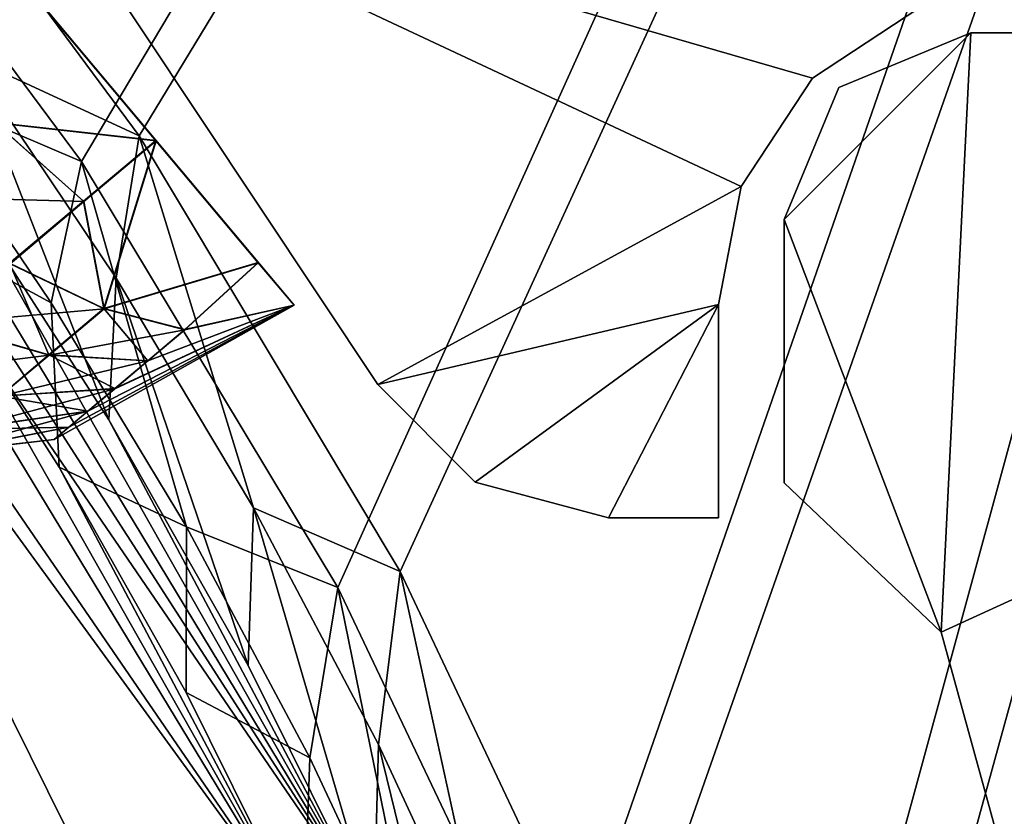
# Model space of a CAD drawing. Header units: metres. Extents: x -904 to 0, y -908 to 0.
# Tile 155 of 158: x -88 to -51, y -163 to -133. Entities that reach past the tile are written whole.
import ezdxf

# ---------------------------------------------------------------- set-up
doc = ezdxf.new("R2010")
doc.units = ezdxf.units.M

msp = doc.modelspace()

# ---------------------------------------------------------------- linework, layer by layer
at = {"layer": 'top'}
for points in [[(-88.116982, -126.493332, 163.059692), (-74.763893, -146.56282, 163.059692), (-88.116982, -126.493332, 2063.059814)], [(-74.763893, -146.56282, 163.059692), (-74.763893, -146.56282, 2063.059814), (-88.116982, -126.493332, 2063.059814)], [(-58.462112, -135.077225, 2063.059814), (-88.116982, -126.493332, 2063.059814), (-61.13427, -139.145386, 2063.059814)], [(-88.116982, -126.493332, 2063.059814), (-74.763893, -146.56282, 2063.059814), (-61.13427, -139.145386, 2063.059814)], [(-58.462112, -135.077225, 2063.059814), (-54.393982, -132.405029, 2063.059814), (-88.116982, -126.493332, 2063.059814)], [(-54.393982, -132.405029, 163.059692), (-58.462112, -135.077225, 163.059692), (-88.116982, -126.493332, 163.059692)], [(-58.462112, -135.077225, 163.059692), (-61.13427, -139.145386, 163.059692), (-88.116982, -126.493332, 163.059692)], [(-88.116982, -126.493332, 163.059692), (-61.13427, -139.145386, 163.059692), (-74.763893, -146.56282, 163.059692)], [(-54.393982, -132.405029, 2063.059814), (-58.462112, -135.077225, 2063.059814), (-54.393982, -132.405029, 163.059692)], [(-58.462112, -135.077225, 2063.059814), (-58.462112, -135.077225, 163.059692), (-54.393982, -132.405029, 163.059692)], [(-58.462112, -135.077225, 2063.059814), (-61.13427, -139.145386, 2063.059814), (-58.462112, -135.077225, 163.059692)], [(-61.13427, -139.145386, 2063.059814), (-61.13427, -139.145386, 163.059692), (-58.462112, -135.077225, 163.059692)], [(-61.13427, -139.145386, 2063.059814), (-74.763893, -146.56282, 2063.059814), (-61.976788, -143.562531, 2063.059814)], [(-61.13427, -139.145386, 163.059692), (-61.976788, -143.562531, 163.059692), (-74.763893, -146.56282, 163.059692)], [(-61.13427, -139.145386, 2063.059814), (-61.976788, -143.562531, 2063.059814), (-61.13427, -139.145386, 163.059692)], [(-61.976788, -143.562531, 2063.059814), (-61.976788, -143.562531, 163.059692), (-61.13427, -139.145386, 163.059692)], [(-74.763893, -146.56282, 2063.059814), (-71.103645, -150.223022, 2063.059814), (-61.976788, -143.562531, 2063.059814)], [(-74.763893, -146.56282, 163.059692), (-61.976788, -143.562531, 163.059692), (-71.103645, -150.223022, 163.059692)], [(-61.976788, -143.562531, 2063.059814), (-71.103645, -150.223022, 2063.059814), (-66.103676, -151.562759, 2063.059814)], [(-61.976788, -143.562531, 163.059692), (-66.103676, -151.562759, 163.059692), (-71.103645, -150.223022, 163.059692)], [(-66.103676, -151.562759, 2063.059814), (-61.976749, -151.562759, 2063.059814), (-61.976788, -143.562531, 2063.059814)], [(-61.976788, -143.562531, 163.059692), (-61.976749, -151.562759, 163.059692), (-66.103676, -151.562759, 163.059692)], [(-61.976788, -143.562531, 2063.059814), (-61.976749, -151.562759, 2063.059814), (-61.976788, -143.562531, 163.059692)], [(-61.976749, -151.562759, 2063.059814), (-61.976749, -151.562759, 163.059692), (-61.976788, -143.562531, 163.059692)], [(-71.103645, -150.223022, 2063.059814), (-74.763893, -146.56282, 2063.059814), (-71.103645, -150.223022, 163.059692)], [(-74.763893, -146.56282, 2063.059814), (-74.763893, -146.56282, 163.059692), (-71.103645, -150.223022, 163.059692)], [(-66.103676, -151.562759, 2063.059814), (-71.103645, -150.223022, 2063.059814), (-66.103676, -151.562759, 163.059692)], [(-71.103645, -150.223022, 2063.059814), (-71.103645, -150.223022, 163.059692), (-66.103676, -151.562759, 163.059692)], [(-61.976749, -151.562759, 2063.059814), (-66.103676, -151.562759, 2063.059814), (-61.976749, -151.562759, 163.059692)], [(-66.103676, -151.562759, 2063.059814), (-66.103676, -151.562759, 163.059692), (-61.976749, -151.562759, 163.059692)]]:
    msp.add_3dface(points, dxfattribs=at)
at = {"layer": 'top012'}
for points in [[(-57.469227, -135.427536, 2063.059814), (-59.519482, -140.377289, 2063.059814), (-52.519482, -133.377289, 2063.059814)], [(-59.519482, -140.377289, 2063.059814), (-53.630356, -155.845886, 2063.059814), (-52.519482, -133.377289, 2063.059814)], [(-53.630356, -155.845886, 163.059708), (-59.519482, -140.377289, 163.059708), (-52.519482, -133.377289, 163.059708)], [(-52.519482, -133.377289, 163.059708), (-59.519482, -140.377289, 163.059708), (-57.469227, -135.427536, 163.059708)], [(-57.469227, -135.427536, 2063.059814), (-52.519482, -133.377289, 2063.059814), (-57.469227, -135.427536, 163.059708)], [(-52.519482, -133.377289, 2063.059814), (-52.519482, -133.377289, 163.059708), (-57.469227, -135.427536, 163.059708)], [(-52.519482, -133.377289, 2063.059814), (-53.630356, -155.845886, 2063.059814), (-4.519207, -133.377289, 2063.059814)], [(-53.630356, -155.845886, 2063.059814), (-51.518902, -163.519562, 2063.059814), (-4.519207, -133.377289, 2063.059814)], [(-51.518902, -163.519562, 163.059708), (-53.630356, -155.845886, 163.059708), (-4.519207, -133.377289, 163.059708)], [(-4.519207, -133.377289, 163.059708), (-53.630356, -155.845886, 163.059708), (-52.519482, -133.377289, 163.059708)], [(-52.519482, -133.377289, 163.059708), (-52.519482, -133.377289, 2063.059814), (-4.519207, -133.377289, 163.059708)], [(-52.519482, -133.377289, 2063.059814), (-4.519207, -133.377289, 2063.059814), (-4.519207, -133.377289, 163.059708)], [(-4.519207, -133.377289, 2063.059814), (-51.518902, -163.519562, 2063.059814), (-51.518902, -836.377136, 2063.059814)], [(-37.838261, -842.079285, 2063.059814), (-4.519207, -133.377289, 2063.059814), (-51.518902, -836.377136, 2063.059814)], [(-4.519207, -133.377289, 163.059708), (-37.838261, -842.079285, 163.059708), (-51.518902, -836.377136, 163.059708)], [(-51.518902, -836.377136, 163.059708), (-51.518902, -163.519562, 163.059708), (-4.519207, -133.377289, 163.059708)], [(-59.519482, -140.377289, 2063.059814), (-57.469227, -135.427536, 2063.059814), (-59.519482, -140.377289, 163.059708)], [(-57.469227, -135.427536, 2063.059814), (-57.469227, -135.427536, 163.059708), (-59.519482, -140.377289, 163.059708)], [(-59.519482, -140.377289, 2063.059814), (-59.519482, -150.252762, 2063.059814), (-53.630356, -155.845886, 2063.059814)], [(-59.519482, -150.252762, 2063.059814), (-59.519482, -140.377289, 2063.059814), (-59.519482, -150.252762, 163.059708)], [(-59.519482, -140.377289, 2063.059814), (-59.519482, -140.377289, 163.059708), (-59.519482, -150.252762, 163.059708)], [(-53.630356, -155.845886, 163.059708), (-59.519482, -150.252762, 163.059708), (-59.519482, -140.377289, 163.059708)], [(-59.519482, -150.252762, 2063.059814), (-59.519482, -150.252762, 163.059708), (-53.630356, -155.845886, 2063.059814)], [(-59.519482, -150.252762, 163.059708), (-53.630356, -155.845886, 163.059708), (-53.630356, -155.845886, 2063.059814)], [(-53.630356, -155.845886, 2063.059814), (-53.630356, -155.845886, 163.059708), (-51.518902, -163.519562, 2063.059814)], [(-53.630356, -155.845886, 163.059708), (-51.518902, -163.519562, 163.059708), (-51.518902, -163.519562, 2063.059814)]]:
    msp.add_3dface(points, dxfattribs=at)
at = {"layer": 'top0123425'}
for points in [[(-113.255333, -101.465309, 1043.078369), (-111.905159, -103.074333, 1053.600708), (-77.901436, -143.59726, 1043.041016)], [(-113.255333, -101.465309, 1043.078369), (-77.901436, -143.59726, 1043.041016), (-111.914345, -103.063393, 1032.553101)], [(-77.901436, -143.59726, 1043.041016), (-79.251602, -141.988235, 1032.518677), (-111.914345, -103.063393, 1032.553101)], [(-111.914345, -103.063393, 1032.553101), (-79.251602, -141.988235, 1032.518677), (-108.086349, -107.625282, 1023.627441)], [(-111.905159, -103.074333, 1053.600708), (-79.242424, -141.999176, 1053.566284), (-77.901436, -143.59726, 1043.041016)], [(-79.242424, -141.999176, 1053.566284), (-111.905159, -103.074333, 1053.600708), (-83.070412, -137.437286, 1062.491943)], [(-111.905159, -103.074333, 1053.600708), (-108.069389, -107.6455, 1062.518311), (-83.070412, -137.437286, 1062.491943)], [(-79.251602, -141.988235, 1032.518677), (-83.087372, -137.417068, 1023.601074), (-108.086349, -107.625282, 1023.627441)], [(-108.086349, -107.625282, 1023.627441), (-83.087372, -137.417068, 1023.601074), (-102.354141, -114.456482, 1017.660156)], [(-83.070412, -137.437286, 1062.491943), (-108.069389, -107.6455, 1062.518311), (-88.802628, -130.606094, 1068.459229)], [(-83.087372, -137.417068, 1023.601074), (-88.824791, -130.579681, 1017.645874), (-102.354141, -114.456482, 1017.660156)], [(-88.824791, -130.579681, 1017.645874), (-83.087372, -137.417068, 1023.601074), (-89.12365, -136.739258, 1020.416382)], [(-83.070412, -137.437286, 1062.491943), (-88.802628, -130.606094, 1068.459229), (-89.103912, -136.762787, 1065.682617)], [(-92.386345, -139.516068, 1064.450806), (-85.781059, -139.711563, 1062.167358), (-89.103912, -136.762787, 1065.682617)], [(-83.087372, -137.417068, 1023.601074), (-85.797737, -139.691681, 1023.92572), (-89.12365, -136.739258, 1020.416382)], [(-89.12365, -136.739258, 1020.416382), (-85.797737, -139.691681, 1023.92572), (-88.569878, -142.018768, 1024.966431)], [(-89.103912, -136.762787, 1065.682617), (-85.781059, -139.711563, 1062.167358), (-83.070412, -137.437286, 1062.491943)], [(-85.797737, -139.691681, 1023.92572), (-83.087372, -137.417068, 1023.601074), (-85.032173, -143.716721, 1029.052368)], [(-85.781059, -139.711563, 1062.167358), (-85.019974, -143.731262, 1057.035767), (-83.070412, -137.437286, 1062.491943)], [(-83.087372, -137.417068, 1023.601074), (-79.251602, -141.988235, 1032.518677), (-85.032173, -143.716721, 1029.052368)], [(-83.070412, -137.437286, 1062.491943), (-85.019974, -143.731262, 1057.035767), (-79.242424, -141.999176, 1053.566284)], [(-88.554108, -142.037567, 1061.126587), (-85.781059, -139.711563, 1062.167358), (-92.386345, -139.516068, 1064.450806)], [(-85.797737, -139.691681, 1023.92572), (-85.032173, -143.716721, 1029.052368), (-88.569878, -142.018768, 1024.966431)], [(-85.019974, -143.731262, 1057.035767), (-85.781059, -139.711563, 1062.167358), (-88.554108, -142.037567, 1061.126587)], [(-91.237175, -144.25856, 1026.770752), (-88.569878, -142.018768, 1024.966431), (-87.096313, -145.450027, 1030.44873)], [(-91.222977, -144.275482, 1059.322266), (-85.019974, -143.731262, 1057.035767), (-88.554108, -142.037567, 1061.126587)], [(-88.569878, -142.018768, 1024.966431), (-85.032173, -143.716721, 1029.052368), (-87.096313, -145.450027, 1030.44873)], [(-85.032173, -143.716721, 1029.052368), (-79.251602, -141.988235, 1032.518677), (-82.000977, -144.508408, 1033.630493)], [(-85.019974, -143.731262, 1057.035767), (-81.992767, -144.518188, 1052.454224), (-79.242424, -141.999176, 1053.566284)], [(-79.251602, -141.988235, 1032.518677), (-77.901436, -143.59726, 1043.041016), (-82.000977, -144.508408, 1033.630493)], [(-79.242424, -141.999176, 1053.566284), (-81.992767, -144.518188, 1052.454224), (-77.901436, -143.59726, 1043.041016)], [(-86.350777, -148.170059, 1046.768433), (-86.896843, -148.624969, 1043.042358), (-77.901436, -143.59726, 1043.041016)], [(-77.901436, -143.59726, 1043.041016), (-86.896843, -148.624969, 1043.042358), (-86.354027, -148.166183, 1039.316284)], [(-85.635277, -147.561462, 1037.503174), (-77.901436, -143.59726, 1043.041016), (-86.354027, -148.166183, 1039.316284)], [(-85.63044, -147.567215, 1048.581543), (-86.350777, -148.170059, 1046.768433), (-77.901436, -143.59726, 1043.041016)], [(-84.628784, -146.715454, 1035.884644), (-77.901436, -143.59726, 1043.041016), (-85.635277, -147.561462, 1037.503174)], [(-85.63044, -147.567215, 1048.581543), (-77.901436, -143.59726, 1043.041016), (-84.622543, -146.7229, 1050.200073)], [(-83.389473, -145.674362, 1034.569824), (-77.901436, -143.59726, 1043.041016), (-84.628784, -146.715454, 1035.884644)], [(-84.622543, -146.7229, 1050.200073), (-77.901436, -143.59726, 1043.041016), (-83.382088, -145.683167, 1051.514893)], [(-82.000977, -144.508408, 1033.630493), (-77.901436, -143.59726, 1043.041016), (-83.389473, -145.674362, 1034.569824)], [(-81.992767, -144.518188, 1052.454224), (-83.382088, -145.683167, 1051.514893), (-77.901436, -143.59726, 1043.041016)], [(-91.222977, -144.275482, 1059.322266), (-87.085327, -145.46312, 1055.639404), (-85.019974, -143.731262, 1057.035767)], [(-85.032173, -143.716721, 1029.052368), (-83.389473, -145.674362, 1034.569824), (-87.096313, -145.450027, 1030.44873)], [(-87.085327, -145.46312, 1055.639404), (-81.992767, -144.518188, 1052.454224), (-85.019974, -143.731262, 1057.035767)], [(-82.000977, -144.508408, 1033.630493), (-83.389473, -145.674362, 1034.569824), (-85.032173, -143.716721, 1029.052368)], [(-93.605888, -146.272797, 1056.796509), (-87.085327, -145.46312, 1055.639404), (-91.222977, -144.275482, 1059.322266)], [(-91.237175, -144.25856, 1026.770752), (-87.096313, -145.450027, 1030.44873), (-88.938675, -146.997726, 1032.40332)], [(-87.085327, -145.46312, 1055.639404), (-83.382088, -145.683167, 1051.514893), (-81.992767, -144.518188, 1052.454224)], [(-93.605888, -146.272797, 1056.796509), (-88.929398, -147.008789, 1053.684814), (-87.085327, -145.46312, 1055.639404)], [(-87.096313, -145.450027, 1030.44873), (-84.628784, -146.715454, 1035.884644), (-88.938675, -146.997726, 1032.40332)], [(-88.929398, -147.008789, 1053.684814), (-83.382088, -145.683167, 1051.514893), (-87.085327, -145.46312, 1055.639404)], [(-87.096313, -145.450027, 1030.44873), (-83.389473, -145.674362, 1034.569824), (-84.628784, -146.715454, 1035.884644)], [(-88.929398, -147.008789, 1053.684814), (-84.622543, -146.7229, 1050.200073), (-83.382088, -145.683167, 1051.514893)], [(-90.427742, -148.263947, 1051.278687), (-85.63044, -147.567215, 1048.581543), (-84.622543, -146.7229, 1050.200073)], [(-90.427742, -148.263947, 1051.278687), (-84.622543, -146.7229, 1050.200073), (-88.929398, -147.008789, 1053.684814)], [(-88.938675, -146.997726, 1032.40332), (-84.628784, -146.715454, 1035.884644), (-85.635277, -147.561462, 1037.503174)], [(-88.938675, -146.997726, 1032.40332), (-85.635277, -147.561462, 1037.503174), (-90.434921, -148.255386, 1034.80957)], [(-90.427742, -148.263947, 1051.278687), (-91.498581, -149.160126, 1048.583252), (-85.63044, -147.567215, 1048.581543)], [(-91.498581, -149.160126, 1048.583252), (-86.350777, -148.170059, 1046.768433), (-85.63044, -147.567215, 1048.581543)], [(-90.434921, -148.255386, 1034.80957), (-85.635277, -147.561462, 1037.503174), (-86.354027, -148.166183, 1039.316284)], [(-86.896843, -148.624969, 1043.042358), (-91.503418, -149.154373, 1037.504883), (-86.354027, -148.166183, 1039.316284)], [(-86.354027, -148.166183, 1039.316284), (-91.503418, -149.154373, 1037.504883), (-90.434921, -148.255386, 1034.80957)], [(-86.350777, -148.170059, 1046.768433), (-91.498581, -149.160126, 1048.583252), (-86.896843, -148.624969, 1043.042358)], [(-91.498581, -149.160126, 1048.583252), (-97.974792, -149.926666, 1043.046509), (-86.896843, -148.624969, 1043.042358)], [(-86.896843, -148.624969, 1043.042358), (-97.974792, -149.926666, 1043.046509), (-91.503418, -149.154373, 1037.504883)]]:
    msp.add_3dface(points, dxfattribs=at)
at = {"layer": 'top0123458'}
for points in [[(-16.196362, -21.156561, 163.059708), (-96.99382, -123.247398, 163.059708), (-85.873306, -138.202621, 163.059708)], [(-13.196362, -21.156561, 160.059708), (-83.707397, -137.245895, 160.059708), (-95.050194, -121.951881, 160.059708)], [(-85.873306, -138.202621, 163.059708), (-76.263382, -154.170517, 163.059708), (-16.196362, -21.156561, 163.059708)], [(-73.918289, -153.578049, 160.059708), (-83.707397, -137.245895, 160.059708), (-13.196362, -21.156561, 160.059708)], [(-76.263382, -154.170517, 163.059708), (-68.254623, -170.998611, 163.059708), (-16.196362, -21.156561, 163.059708)], [(-13.196362, -21.156561, 160.059708), (-65.777145, -170.791077, 160.059708), (-73.918289, -153.578049, 160.059708)], [(-16.196362, -21.156561, 163.059708), (-68.254623, -170.998611, 163.059708), (-61.921917, -188.526352, 163.059708)], [(-59.362377, -188.719177, 160.059708), (-65.777145, -170.791077, 160.059708), (-13.196362, -21.156561, 160.059708)], [(-61.921917, -188.526352, 163.059708), (-57.323753, -206.586884, 163.059708), (-16.196362, -21.156561, 163.059708)], [(-54.735756, -207.189697, 160.059708), (-59.362377, -188.719177, 160.059708), (-13.196362, -21.156561, 160.059708)], [(-16.196362, -21.156561, 163.059708), (-57.323753, -206.586884, 163.059708), (-54.501842, -225.008621, 163.059708)], [(-13.196362, -21.156561, 160.059708), (-51.941841, -226.02478, 160.059708), (-54.735756, -207.189697, 160.059708)], [(-53.480907, -243.617432, 163.059708), (-16.196362, -21.156561, 163.059708), (-54.501842, -225.008621, 163.059708)], [(-16.196362, -882.851318, 163.059708), (-16.196362, -21.156561, 163.059708), (-53.480907, -243.617432, 163.059708)], [(-51.007534, -245.042999, 160.059708), (-51.941841, -226.02478, 160.059708), (-13.196362, -21.156561, 160.059708)], [(-264.332214, -57.531643, 123.974747), (-243.170029, -56.729248, 123.995758), (-63.008152, -302.295593, 117.565376)], [(-63.008152, -302.295593, 117.565376), (-243.170029, -56.729248, 123.995758), (-222.050903, -58.298695, 123.954659)], [(-297.830109, -60.486073, 123.897385), (-264.332214, -57.531643, 123.974747), (-63.008152, -302.295593, 117.565376)], [(-222.050903, -58.298695, 123.954659), (-201.240021, -62.22023, 123.851974), (-63.008152, -302.295593, 117.565376)], [(-242.161148, -59.379642, 126.927383), (-262.718689, -60.035652, 126.910202), (-65.273636, -301.103363, 120.597626)], [(-65.273636, -301.103363, 120.597626), (-220.430817, -61.147972, 126.881081), (-242.161148, -59.379642, 126.927383)], [(-262.718689, -60.035652, 126.910202), (-297.25531, -62.855896, 126.836357), (-65.273636, -301.103363, 120.597626)], [(-63.008152, -302.295593, 117.565376), (-331.364288, -63.040817, 123.830482), (-297.830109, -60.486073, 123.897385)], [(-197.33876, -65.891708, 126.756859), (-220.430817, -61.147972, 126.881081), (-65.273636, -301.103363, 120.597626)], [(-201.240021, -62.22023, 123.851974), (-180.998627, -68.444519, 123.68898), (-63.008152, -302.295593, 117.565376)], [(-398.51358, -66.948952, 123.728142), (-331.364288, -63.040817, 123.830482), (-63.008152, -302.295593, 117.565376)], [(-65.273636, -301.103363, 120.597626), (-297.25531, -62.855896, 126.836357), (-330.992889, -65.251411, 126.773628)], [(-399.405853, -68.984154, 126.67588), (-65.273636, -301.103363, 120.597626), (-330.992889, -65.251411, 126.773628)], [(-181.315353, -71.041077, 126.622017), (-197.33876, -65.891708, 126.756859), (-65.273636, -301.103363, 120.597626)], [(-465.701691, -69.252586, 123.667824), (-398.51358, -66.948952, 123.728142), (-69.298546, -367.238312, 115.864792)], [(-398.51358, -66.948952, 123.728142), (-66.409767, -334.739563, 116.715805), (-69.298546, -367.238312, 115.864792)], [(-66.409767, -334.739563, 116.715805), (-398.51358, -66.948952, 123.728142), (-63.008152, -302.295593, 117.565376)], [(-63.008152, -302.295593, 117.565376), (-180.998627, -68.444519, 123.68898), (-161.580826, -76.893288, 123.467743)], [(-71.331543, -367.102356, 118.869377), (-399.405853, -68.984154, 126.67588), (-466.087311, -71.13604, 126.61953)], [(-71.331543, -367.102356, 118.869377), (-68.556175, -334.272247, 119.729065), (-399.405853, -68.984154, 126.67588)], [(-68.556175, -334.272247, 119.729065), (-65.273636, -301.103363, 120.597626), (-399.405853, -68.984154, 126.67588)], [(-452.00235, -701.143799, 107.12117), (-465.701691, -69.252586, 123.667824), (-71.672775, -399.771973, 115.012871)], [(-465.701691, -69.252586, 123.667824), (-69.298546, -367.238312, 115.864792), (-71.672775, -399.771973, 115.012871)], [(-73.597755, -399.508667, 118.02079), (-466.087311, -71.13604, 126.61953), (-452.00235, -703.006531, 110.073418)], [(-73.597755, -399.508667, 118.02079), (-71.331543, -367.102356, 118.869377), (-466.087311, -71.13604, 126.61953)], [(-65.273636, -301.103363, 120.597626), (-172.890396, -74.410843, 126.533775), (-181.315353, -71.041077, 126.622017)], [(-163.42691, -78.783989, 126.419266), (-172.890396, -74.410843, 126.533775), (-65.273636, -301.103363, 120.597626)], [(-161.580826, -76.893288, 123.467743), (-143.23024, -87.460297, 123.19104), (-63.008152, -302.295593, 117.565376)], [(-153.414871, -84.142876, 126.278938), (-163.42691, -78.783989, 126.419266), (-65.273636, -301.103363, 120.597626)], [(-65.273636, -301.103363, 120.597626), (-144.814117, -89.405731, 126.141121), (-153.414871, -84.142876, 126.278938)], [(-143.23024, -87.460297, 123.19104), (-59.095226, -269.917725, 118.413223), (-63.008152, -302.295593, 117.565376)], [(-59.095226, -269.917725, 118.413223), (-143.23024, -87.460297, 123.19104), (-58.036373, -259.381531, 118.689117)], [(-143.23024, -87.460297, 123.19104), (-126.177071, -100.012726, 122.862343), (-58.036373, -259.381531, 118.689117)], [(-136.090378, -95.435875, 125.983215), (-144.814117, -89.405731, 126.141121), (-65.273636, -301.103363, 120.597626)], [(-61.531395, -267.970581, 121.46524), (-136.090378, -95.435875, 125.983215), (-65.273636, -301.103363, 120.597626)], [(-61.531395, -267.970581, 121.46524), (-60.596779, -257.8526, 121.730186), (-136.090378, -95.435875, 125.983215)], [(-60.596779, -257.8526, 121.730186), (-127.756615, -101.928146, 125.81321), (-136.090378, -95.435875, 125.983215)], [(-58.036373, -259.381531, 118.689117), (-126.177071, -100.012726, 122.862343), (-57.569096, -248.802612, 118.966141)], [(-126.177071, -100.012726, 122.862343), (-57.694866, -238.214127, 119.243408), (-57.569096, -248.802612, 118.966141)], [(-110.635124, -114.392876, 122.485779), (-59.722095, -217.14119, 119.795227), (-126.177071, -100.012726, 122.862343)], [(-59.722095, -217.14119, 119.795227), (-58.41328, -227.649277, 119.520058), (-126.177071, -100.012726, 122.862343)], [(-126.177071, -100.012726, 122.862343), (-58.41328, -227.649277, 119.520058), (-57.694866, -238.214127, 119.243408)], [(-127.756615, -101.928146, 125.81321), (-60.596779, -257.8526, 121.730186), (-119.957916, -108.742981, 125.634758)], [(-60.596779, -257.8526, 121.730186), (-60.208366, -247.466476, 122.002159), (-119.957916, -108.742981, 125.634758)], [(-119.957916, -108.742981, 125.634758), (-60.208366, -247.466476, 122.002159), (-60.413315, -236.695435, 122.284203)], [(-60.413315, -236.695435, 122.284203), (-61.223221, -226.081451, 122.562141), (-119.957916, -108.742981, 125.634758)], [(-61.223221, -226.081451, 122.562141), (-62.537029, -216.137848, 122.822525), (-119.957916, -108.742981, 125.634758)], [(-119.957916, -108.742981, 125.634758), (-62.537029, -216.137848, 122.822525), (-77.532593, -166.995178, 124.109367)], [(-112.538918, -115.995041, 125.444855), (-119.957916, -108.742981, 125.634758), (-77.532593, -166.995178, 124.109367)], [(-103.492546, -122.212746, 122.281013), (-74.915062, -166.593323, 121.118866), (-110.635124, -114.392876, 122.485779)], [(-74.915062, -166.593323, 121.118866), (-59.722095, -217.14119, 119.795227), (-110.635124, -114.392876, 122.485779)], [(-98.852127, -131.841187, 125.029907), (-112.538918, -115.995041, 125.444855), (-77.532593, -166.995178, 124.109367)], [(-103.492546, -122.212746, 122.281013), (-96.799194, -130.420166, 122.066093), (-74.915062, -166.593323, 121.118866)], [(-95.050194, -121.951881, 160.059708), (-83.707397, -137.245895, 160.059708), (-90.172874, -134.252975, 140.885391)], [(-85.873306, -138.202621, 163.059708), (-96.99382, -123.247398, 163.059708), (-92.502502, -135.384293, 144.014755)], [(-96.799194, -130.420166, 122.066093), (-90.57605, -138.989334, 121.841705), (-74.915062, -166.593323, 121.118866)], [(-77.532593, -166.995178, 124.109367), (-92.58918, -140.480392, 124.803688), (-98.852127, -131.841187, 125.029907)], [(-84.842606, -147.893387, 121.608543), (-90.57605, -138.989334, 121.841705), (-90.172874, -134.252975, 140.885391)], [(-83.707397, -137.245895, 160.059708), (-84.576172, -142.580032, 140.768463), (-90.172874, -134.252975, 140.885391)], [(-90.172874, -134.252975, 140.885391), (-84.576172, -142.580032, 140.768463), (-84.842606, -147.893387, 121.608543)], [(-87.007469, -143.50592, 143.917419), (-92.502502, -135.384293, 144.014755), (-92.58918, -140.480392, 124.803688)], [(-85.873306, -138.202621, 163.059708), (-92.502502, -135.384293, 144.014755), (-87.007469, -143.50592, 143.917419)], [(-84.576172, -142.580032, 140.768463), (-83.707397, -137.245895, 160.059708), (-79.423775, -151.191467, 140.648224)], [(-83.707397, -137.245895, 160.059708), (-73.918289, -153.578049, 160.059708), (-79.423775, -151.191467, 140.648224)], [(-81.940514, -151.905334, 143.817795), (-85.873306, -138.202621, 163.059708), (-87.007469, -143.50592, 143.917419)], [(-76.263382, -154.170517, 163.059708), (-85.873306, -138.202621, 163.059708), (-81.940514, -151.905334, 143.817795)], [(-74.915062, -166.593323, 121.118866), (-90.57605, -138.989334, 121.841705), (-84.842606, -147.893387, 121.608543)], [(-86.711052, -149.667236, 124.563118), (-92.58918, -140.480392, 124.803688), (-77.532593, -166.995178, 124.109367)], [(-92.58918, -140.480392, 124.803688), (-86.711052, -149.667236, 124.563118), (-87.007469, -143.50592, 143.917419)], [(-84.576172, -142.580032, 140.768463), (-79.616821, -157.10434, 121.36734), (-84.842606, -147.893387, 121.608543)], [(-79.616821, -157.10434, 121.36734), (-84.576172, -142.580032, 140.768463), (-79.423775, -151.191467, 140.648224)], [(-86.711052, -149.667236, 124.563118), (-81.940514, -151.905334, 143.817795), (-87.007469, -143.50592, 143.917419)], [(-84.842606, -147.893387, 121.608543), (-79.616821, -157.10434, 121.36734), (-74.915062, -166.593323, 121.118866)], [(-81.947739, -158.107574, 124.342102), (-86.711052, -149.667236, 124.563118), (-77.532593, -166.995178, 124.109367)], [(-86.711052, -149.667236, 124.563118), (-81.947739, -158.107574, 124.342102), (-81.940514, -151.905334, 143.817795)], [(-74.915062, -166.593323, 121.118866), (-79.616821, -157.10434, 121.36734), (-79.423775, -151.191467, 140.648224)], [(-79.423775, -151.191467, 140.648224), (-73.918289, -153.578049, 160.059708), (-74.729515, -160.063538, 140.525085)], [(-74.915062, -166.593323, 121.118866), (-79.423775, -151.191467, 140.648224), (-74.729515, -160.063538, 140.525085)], [(-81.947739, -158.107574, 124.342102), (-77.315605, -160.558517, 143.716125), (-81.940514, -151.905334, 143.817795)], [(-77.315605, -160.558517, 143.716125), (-76.263382, -154.170517, 163.059708), (-81.940514, -151.905334, 143.817795)], [(-73.918289, -153.578049, 160.059708), (-70.505905, -169.171844, 140.399506), (-74.729515, -160.063538, 140.525085)], [(-73.918289, -153.578049, 160.059708), (-65.777145, -170.791077, 160.059708), (-70.505905, -169.171844, 140.399506)], [(-76.263382, -154.170517, 163.059708), (-77.315605, -160.558517, 143.716125), (-73.146118, -169.440628, 143.61261)], [(-68.254623, -170.998611, 163.059708), (-76.263382, -154.170517, 163.059708), (-73.146118, -169.440628, 143.61261)], [(-77.315605, -160.558517, 143.716125), (-81.947739, -158.107574, 124.342102), (-77.532593, -166.995178, 124.109367)], [(-70.75206, -176.330521, 120.863892), (-74.915062, -166.593323, 121.118866), (-74.729515, -160.063538, 140.525085)], [(-74.729515, -160.063538, 140.525085), (-70.505905, -169.171844, 140.399506), (-70.75206, -176.330521, 120.863892)], [(-73.146118, -169.440628, 143.61261), (-77.315605, -160.558517, 143.716125), (-77.532593, -166.995178, 124.109367)]]:
    msp.add_3dface(points, dxfattribs=at)

doc.saveas('drawing.dxf')
